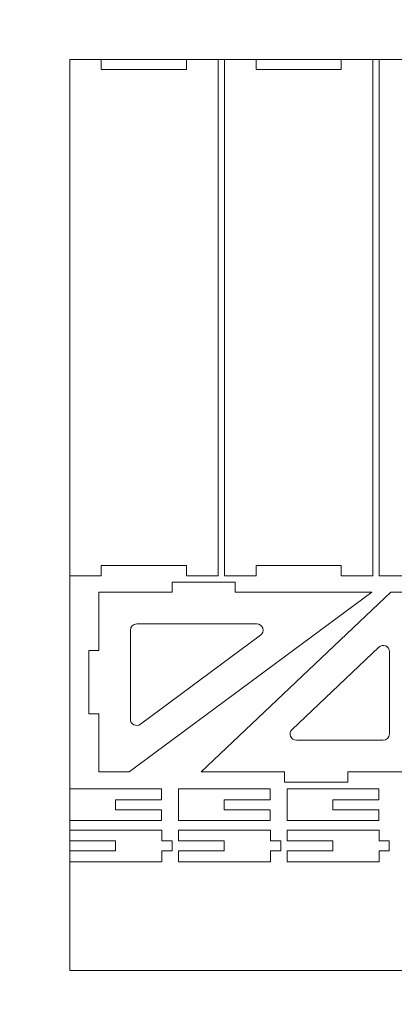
# Model space of a CAD drawing. Header units: millimetres. Extents: x -762 to 758, y -361 to 1446.
# Tile 117 of 150: x -256 to -145, y 626 to 918. Entities that reach past the tile are written whole.
import ezdxf

# ---------------------------------------------------------------- set-up
doc = ezdxf.new("R2010")
doc.units = ezdxf.units.MM
doc.header["$MEASUREMENT"] = 0
doc.layers.add('Layer 1', color=7, linetype='Continuous')

msp = doc.modelspace()

# ---------------------------------------------------------------- linework, layer by layer
at = {"layer": 'Layer 1', "color": 250, "lineweight": 9}
for points, knots in [([(-761.5629, 1446.3852), (-761.5629, 1446.3852), (758.4371, 1446.3852), (758.4371, 1446.3852), (758.4371, 1446.3852), (758.4371, 1446.3852), (758.4371, 36.3852), (758.4371, 36.3852), (758.4371, 36.3852), (758.4371, 36.3852), (-761.5629, 36.3852), (-761.5629, 36.3852), (-761.5629, 36.3852), (-761.5629, 36.3852), (-761.5629, 1446.3852), (-761.5629, 1446.3852)], [0, 0, 0, 0, 0.2, 0.2, 0.2, 0.2, 0.4, 0.4, 0.4, 0.4, 0.6, 0.6, 0.6, 0.6, 1, 1, 1, 1]), ([(-206.8754, 753.3851), (-206.8754, 753.3851), (-197.5004, 753.3851), (-197.5004, 753.3851), (-197.5004, 753.3851), (-197.5004, 753.3851), (-197.5004, 906.3852), (-197.5004, 906.3852), (-197.5004, 906.3852), (-197.5004, 906.3852), (-206.8754, 906.3852), (-206.8754, 906.3852), (-206.8754, 906.3852), (-206.8754, 906.3852), (-206.8754, 903.3852), (-206.8754, 903.3852), (-206.8754, 903.3852), (-206.8754, 903.3852), (-232.1879, 903.3852), (-232.1879, 903.3852), (-232.1879, 903.3852), (-232.1879, 903.3852), (-232.1879, 906.3852), (-232.1879, 906.3852), (-232.1879, 906.3852), (-232.1879, 906.3852), (-241.5629, 906.3852), (-241.5629, 906.3852), (-241.5629, 906.3852), (-241.5629, 906.3852), (-241.5629, 753.3851), (-241.5629, 753.3851), (-241.5629, 753.3851), (-241.5629, 753.3851), (-232.1879, 753.3851), (-232.1879, 753.3851), (-232.1879, 753.3851), (-232.1879, 753.3851), (-232.1879, 756.3851), (-232.1879, 756.3851), (-232.1879, 756.3851), (-232.1879, 756.3851), (-206.8754, 756.3851), (-206.8754, 756.3851), (-206.8754, 756.3851), (-206.8754, 756.3851), (-206.8754, 753.3851), (-206.8754, 753.3851)], [0, 0, 0, 0, 0.07692308, 0.07692308, 0.07692308, 0.07692308, 0.15384615, 0.15384615, 0.15384615, 0.15384615, 0.23076923, 0.23076923, 0.23076923, 0.23076923, 0.30769231, 0.30769231, 0.30769231, 0.30769231, 0.38461538, 0.38461538, 0.38461538, 0.38461538, 0.46153846, 0.46153846, 0.46153846, 0.46153846, 0.53846154, 0.53846154, 0.53846154, 0.53846154, 0.61538462, 0.61538462, 0.61538462, 0.61538462, 0.69230769, 0.69230769, 0.69230769, 0.69230769, 0.76923077, 0.76923077, 0.76923077, 0.76923077, 0.84615385, 0.84615385, 0.84615385, 0.84615385, 1, 1, 1, 1]), ([(-160.9379, 753.3851), (-160.9379, 753.3851), (-151.5629, 753.3851), (-151.5629, 753.3851), (-151.5629, 753.3851), (-151.5629, 753.3851), (-151.5629, 906.3852), (-151.5629, 906.3852), (-151.5629, 906.3852), (-151.5629, 906.3852), (-160.9379, 906.3852), (-160.9379, 906.3852), (-160.9379, 906.3852), (-160.9379, 906.3852), (-160.9379, 903.3852), (-160.9379, 903.3852), (-160.9379, 903.3852), (-160.9379, 903.3852), (-186.2504, 903.3852), (-186.2504, 903.3852), (-186.2504, 903.3852), (-186.2504, 903.3852), (-186.2504, 906.3852), (-186.2504, 906.3852), (-186.2504, 906.3852), (-186.2504, 906.3852), (-195.6254, 906.3852), (-195.6254, 906.3852), (-195.6254, 906.3852), (-195.6254, 906.3852), (-195.6254, 753.3851), (-195.6254, 753.3851), (-195.6254, 753.3851), (-195.6254, 753.3851), (-186.2504, 753.3851), (-186.2504, 753.3851), (-186.2504, 753.3851), (-186.2504, 753.3851), (-186.2504, 756.3851), (-186.2504, 756.3851), (-186.2504, 756.3851), (-186.2504, 756.3851), (-160.9379, 756.3851), (-160.9379, 756.3851), (-160.9379, 756.3851), (-160.9379, 756.3851), (-160.9379, 753.3851), (-160.9379, 753.3851)], [0, 0, 0, 0, 0.07692308, 0.07692308, 0.07692308, 0.07692308, 0.15384615, 0.15384615, 0.15384615, 0.15384615, 0.23076923, 0.23076923, 0.23076923, 0.23076923, 0.30769231, 0.30769231, 0.30769231, 0.30769231, 0.38461538, 0.38461538, 0.38461538, 0.38461538, 0.46153846, 0.46153846, 0.46153846, 0.46153846, 0.53846154, 0.53846154, 0.53846154, 0.53846154, 0.61538462, 0.61538462, 0.61538462, 0.61538462, 0.69230769, 0.69230769, 0.69230769, 0.69230769, 0.76923077, 0.76923077, 0.76923077, 0.76923077, 0.84615385, 0.84615385, 0.84615385, 0.84615385, 1, 1, 1, 1]), ([(-115.0004, 753.3851), (-115.0004, 753.3851), (-105.6254, 753.3851), (-105.6254, 753.3851), (-105.6254, 753.3851), (-105.6254, 753.3851), (-105.6254, 906.3852), (-105.6254, 906.3852), (-105.6254, 906.3852), (-105.6254, 906.3852), (-115.0004, 906.3852), (-115.0004, 906.3852), (-115.0004, 906.3852), (-115.0004, 906.3852), (-115.0004, 903.3852), (-115.0004, 903.3852), (-115.0004, 903.3852), (-115.0004, 903.3852), (-140.3129, 903.3852), (-140.3129, 903.3852), (-140.3129, 903.3852), (-140.3129, 903.3852), (-140.3129, 906.3852), (-140.3129, 906.3852), (-140.3129, 906.3852), (-140.3129, 906.3852), (-149.6879, 906.3852), (-149.6879, 906.3852), (-149.6879, 906.3852), (-149.6879, 906.3852), (-149.6879, 753.3851), (-149.6879, 753.3851), (-149.6879, 753.3851), (-149.6879, 753.3851), (-140.3129, 753.3851), (-140.3129, 753.3851), (-140.3129, 753.3851), (-140.3129, 753.3851), (-140.3129, 756.3851), (-140.3129, 756.3851), (-140.3129, 756.3851), (-140.3129, 756.3851), (-115.0004, 756.3851), (-115.0004, 756.3851), (-115.0004, 756.3851), (-115.0004, 756.3851), (-115.0004, 753.3851), (-115.0004, 753.3851)], [0, 0, 0, 0, 0.07692308, 0.07692308, 0.07692308, 0.07692308, 0.15384615, 0.15384615, 0.15384615, 0.15384615, 0.23076923, 0.23076923, 0.23076923, 0.23076923, 0.30769231, 0.30769231, 0.30769231, 0.30769231, 0.38461538, 0.38461538, 0.38461538, 0.38461538, 0.46153846, 0.46153846, 0.46153846, 0.46153846, 0.53846154, 0.53846154, 0.53846154, 0.53846154, 0.61538462, 0.61538462, 0.61538462, 0.61538462, 0.69230769, 0.69230769, 0.69230769, 0.69230769, 0.76923077, 0.76923077, 0.76923077, 0.76923077, 0.84615385, 0.84615385, 0.84615385, 0.84615385, 1, 1, 1, 1]), ([(-232.9379, 695.2597), (-232.9379, 695.2597), (-223.9379, 695.2597), (-223.9379, 695.2597), (-223.9379, 695.2597), (-223.9379, 695.2597), (-151.8912, 748.5097), (-151.8912, 748.5097), (-151.8912, 748.5097), (-151.8912, 748.5097), (-192.4381, 748.5097), (-192.4381, 748.5097), (-192.4381, 748.5097), (-192.4381, 748.5097), (-192.4381, 751.5101), (-192.4381, 751.5101), (-192.4381, 751.5101), (-192.4381, 751.5101), (-211.1877, 751.5101), (-211.1877, 751.5101), (-211.1877, 751.5101), (-211.1877, 751.5101), (-211.1877, 748.5097), (-211.1877, 748.5097), (-211.1877, 748.5097), (-211.1877, 748.5097), (-232.9379, 748.5097), (-232.9379, 748.5097), (-232.9379, 748.5097), (-232.9379, 748.5097), (-232.9379, 731.2598), (-232.9379, 731.2598), (-232.9379, 731.2598), (-232.9379, 731.2598), (-235.9379, 731.2598), (-235.9379, 731.2598), (-235.9379, 731.2598), (-235.9379, 731.2598), (-235.9379, 712.5099), (-235.9379, 712.5099), (-235.9379, 712.5099), (-235.9379, 712.5099), (-232.9379, 712.5099), (-232.9379, 712.5099), (-232.9379, 712.5099), (-232.9379, 712.5099), (-232.9379, 695.2597), (-232.9379, 695.2597)], [0, 0, 0, 0, 0.07692308, 0.07692308, 0.07692308, 0.07692308, 0.15384615, 0.15384615, 0.15384615, 0.15384615, 0.23076923, 0.23076923, 0.23076923, 0.23076923, 0.30769231, 0.30769231, 0.30769231, 0.30769231, 0.38461538, 0.38461538, 0.38461538, 0.38461538, 0.46153846, 0.46153846, 0.46153846, 0.46153846, 0.53846154, 0.53846154, 0.53846154, 0.53846154, 0.61538462, 0.61538462, 0.61538462, 0.61538462, 0.69230769, 0.69230769, 0.69230769, 0.69230769, 0.76923077, 0.76923077, 0.76923077, 0.76923077, 0.84615385, 0.84615385, 0.84615385, 0.84615385, 1, 1, 1, 1]), ([(-137.2662, 748.5097), (-137.2662, 748.5097), (-146.2662, 748.5097), (-146.2662, 748.5097), (-146.2662, 748.5097), (-146.2662, 748.5097), (-202.5162, 695.2597), (-202.5162, 695.2597), (-202.5162, 695.2597), (-202.5162, 695.2597), (-177.766, 695.2597), (-177.766, 695.2597), (-177.766, 695.2597), (-177.766, 695.2597), (-177.766, 692.2593), (-177.766, 692.2593), (-177.766, 692.2593), (-177.766, 692.2593), (-159.0164, 692.2593), (-159.0164, 692.2593), (-159.0164, 692.2593), (-159.0164, 692.2593), (-159.0164, 695.2597), (-159.0164, 695.2597), (-159.0164, 695.2597), (-159.0164, 695.2597), (-137.2662, 695.2597), (-137.2662, 695.2597), (-137.2662, 695.2597), (-137.2662, 695.2597), (-137.2662, 712.5096), (-137.2662, 712.5096), (-137.2662, 712.5096), (-137.2662, 712.5096), (-134.2662, 712.5096), (-134.2662, 712.5096), (-134.2662, 712.5096), (-134.2662, 712.5096), (-134.2662, 731.2595), (-134.2662, 731.2595), (-134.2662, 731.2595), (-134.2662, 731.2595), (-137.2662, 731.2595), (-137.2662, 731.2595), (-137.2662, 731.2595), (-137.2662, 731.2595), (-137.2662, 748.5097), (-137.2662, 748.5097)], [0, 0, 0, 0, 0.07692308, 0.07692308, 0.07692308, 0.07692308, 0.15384615, 0.15384615, 0.15384615, 0.15384615, 0.23076923, 0.23076923, 0.23076923, 0.23076923, 0.30769231, 0.30769231, 0.30769231, 0.30769231, 0.38461538, 0.38461538, 0.38461538, 0.38461538, 0.46153846, 0.46153846, 0.46153846, 0.46153846, 0.53846154, 0.53846154, 0.53846154, 0.53846154, 0.61538462, 0.61538462, 0.61538462, 0.61538462, 0.69230769, 0.69230769, 0.69230769, 0.69230769, 0.76923077, 0.76923077, 0.76923077, 0.76923077, 0.84615385, 0.84615385, 0.84615385, 0.84615385, 1, 1, 1, 1]), ([(-186.0397, 739.1347), (-185.2162, 739.1347), (-184.5166, 738.6284), (-184.2589, 737.8463), (-184.2589, 737.8463), (-184.0036, 737.0713), (-184.2691, 736.2368), (-184.9252, 735.7518), (-184.9252, 735.7518), (-184.9252, 735.7518), (-220.5734, 709.4041), (-220.5734, 709.4041), (-220.5734, 709.4041), (-221.156, 708.9735), (-221.8855, 708.9116), (-222.5322, 709.2379), (-222.5322, 709.2379), (-223.1801, 709.5647), (-223.5629, 710.1864), (-223.5629, 710.912), (-223.5629, 710.912), (-223.5629, 710.912), (-223.5629, 737.2597), (-223.5629, 737.2597), (-223.5629, 737.2597), (-223.5629, 738.2924), (-222.7207, 739.1347), (-221.6879, 739.1347), (-221.6879, 739.1347), (-221.6879, 739.1347), (-186.0397, 739.1347), (-186.0397, 739.1347)], [0, 0, 0, 0, 0.11111111, 0.11111111, 0.11111111, 0.11111111, 0.22222222, 0.22222222, 0.22222222, 0.22222222, 0.33333333, 0.33333333, 0.33333333, 0.33333333, 0.44444444, 0.44444444, 0.44444444, 0.44444444, 0.55555556, 0.55555556, 0.55555556, 0.55555556, 0.66666667, 0.66666667, 0.66666667, 0.66666667, 0.77777778, 0.77777778, 0.77777778, 0.77777778, 1, 1, 1, 1]), ([(-174.2682, 704.6347), (-175.0518, 704.6347), (-175.7202, 705.0879), (-176.0102, 705.8159), (-176.0102, 705.8159), (-176.2998, 706.5429), (-176.1257, 707.3333), (-175.5573, 707.8713), (-175.5573, 707.8713), (-175.5573, 707.8713), (-149.8053, 732.2499), (-149.8053, 732.2499), (-149.8053, 732.2499), (-149.2529, 732.7728), (-148.4736, 732.9111), (-147.775, 732.6105), (-147.775, 732.6105), (-147.0718, 732.3079), (-146.6412, 731.6537), (-146.6412, 730.8882), (-146.6412, 730.8882), (-146.6412, 730.8882), (-146.6412, 706.5097), (-146.6412, 706.5097), (-146.6412, 706.5097), (-146.6412, 705.4769), (-147.4834, 704.6347), (-148.5162, 704.6347), (-148.5162, 704.6347), (-148.5162, 704.6347), (-174.2682, 704.6347), (-174.2682, 704.6347)], [0, 0, 0, 0, 0.11111111, 0.11111111, 0.11111111, 0.11111111, 0.22222222, 0.22222222, 0.22222222, 0.22222222, 0.33333333, 0.33333333, 0.33333333, 0.33333333, 0.44444444, 0.44444444, 0.44444444, 0.44444444, 0.55555556, 0.55555556, 0.55555556, 0.55555556, 0.66666667, 0.66666667, 0.66666667, 0.66666667, 0.77777778, 0.77777778, 0.77777778, 0.77777778, 1, 1, 1, 1]), ([(-214.3046, 687.0093), (-214.3046, 687.0093), (-214.3046, 690.1968), (-214.3046, 690.1968), (-214.3046, 690.1968), (-214.3046, 690.1968), (-241.5629, 690.1968), (-241.5629, 690.1968), (-241.5629, 690.1968), (-241.5629, 690.1968), (-241.5629, 680.8218), (-241.5629, 680.8218), (-241.5629, 680.8218), (-241.5629, 680.8218), (-214.3046, 680.8218), (-214.3046, 680.8218), (-214.3046, 680.8218), (-214.3046, 680.8218), (-214.3046, 684.0093), (-214.3046, 684.0093), (-214.3046, 684.0093), (-214.3046, 684.0093), (-227.9338, 684.0093), (-227.9338, 684.0093), (-227.9338, 684.0093), (-227.9338, 684.0093), (-227.9338, 687.0093), (-227.9338, 687.0093), (-227.9338, 687.0093), (-227.9338, 687.0093), (-214.3046, 687.0093), (-214.3046, 687.0093)], [0, 0, 0, 0, 0.11111111, 0.11111111, 0.11111111, 0.11111111, 0.22222222, 0.22222222, 0.22222222, 0.22222222, 0.33333333, 0.33333333, 0.33333333, 0.33333333, 0.44444444, 0.44444444, 0.44444444, 0.44444444, 0.55555556, 0.55555556, 0.55555556, 0.55555556, 0.66666667, 0.66666667, 0.66666667, 0.66666667, 0.77777778, 0.77777778, 0.77777778, 0.77777778, 1, 1, 1, 1]), ([(-182.0546, 687.0093), (-182.0546, 687.0093), (-182.0546, 690.1968), (-182.0546, 690.1968), (-182.0546, 690.1968), (-182.0546, 690.1968), (-209.3129, 690.1968), (-209.3129, 690.1968), (-209.3129, 690.1968), (-209.3129, 690.1968), (-209.3129, 680.8218), (-209.3129, 680.8218), (-209.3129, 680.8218), (-209.3129, 680.8218), (-182.0546, 680.8218), (-182.0546, 680.8218), (-182.0546, 680.8218), (-182.0546, 680.8218), (-182.0546, 684.0093), (-182.0546, 684.0093), (-182.0546, 684.0093), (-182.0546, 684.0093), (-195.6838, 684.0093), (-195.6838, 684.0093), (-195.6838, 684.0093), (-195.6838, 684.0093), (-195.6838, 687.0093), (-195.6838, 687.0093), (-195.6838, 687.0093), (-195.6838, 687.0093), (-182.0546, 687.0093), (-182.0546, 687.0093)], [0, 0, 0, 0, 0.11111111, 0.11111111, 0.11111111, 0.11111111, 0.22222222, 0.22222222, 0.22222222, 0.22222222, 0.33333333, 0.33333333, 0.33333333, 0.33333333, 0.44444444, 0.44444444, 0.44444444, 0.44444444, 0.55555556, 0.55555556, 0.55555556, 0.55555556, 0.66666667, 0.66666667, 0.66666667, 0.66666667, 0.77777778, 0.77777778, 0.77777778, 0.77777778, 1, 1, 1, 1]), ([(-149.8046, 687.0093), (-149.8046, 687.0093), (-149.8046, 690.1968), (-149.8046, 690.1968), (-149.8046, 690.1968), (-149.8046, 690.1968), (-177.0629, 690.1968), (-177.0629, 690.1968), (-177.0629, 690.1968), (-177.0629, 690.1968), (-177.0629, 680.8218), (-177.0629, 680.8218), (-177.0629, 680.8218), (-177.0629, 680.8218), (-149.8046, 680.8218), (-149.8046, 680.8218), (-149.8046, 680.8218), (-149.8046, 680.8218), (-149.8046, 684.0093), (-149.8046, 684.0093), (-149.8046, 684.0093), (-149.8046, 684.0093), (-163.4338, 684.0093), (-163.4338, 684.0093), (-163.4338, 684.0093), (-163.4338, 684.0093), (-163.4338, 687.0093), (-163.4338, 687.0093), (-163.4338, 687.0093), (-163.4338, 687.0093), (-149.8046, 687.0093), (-149.8046, 687.0093)], [0, 0, 0, 0, 0.11111111, 0.11111111, 0.11111111, 0.11111111, 0.22222222, 0.22222222, 0.22222222, 0.22222222, 0.33333333, 0.33333333, 0.33333333, 0.33333333, 0.44444444, 0.44444444, 0.44444444, 0.44444444, 0.55555556, 0.55555556, 0.55555556, 0.55555556, 0.66666667, 0.66666667, 0.66666667, 0.66666667, 0.77777778, 0.77777778, 0.77777778, 0.77777778, 1, 1, 1, 1]), ([(-241.5629, 671.8218), (-241.5629, 671.8218), (-241.5629, 668.6343), (-241.5629, 668.6343), (-241.5629, 668.6343), (-241.5629, 668.6343), (-214.1879, 668.6343), (-214.1879, 668.6343), (-214.1879, 668.6343), (-214.1879, 668.6343), (-214.1879, 671.8218), (-214.1879, 671.8218), (-214.1879, 671.8218), (-214.1879, 671.8218), (-211.1879, 671.8218), (-211.1879, 671.8218), (-211.1879, 671.8218), (-211.1879, 671.8218), (-211.1879, 674.8218), (-211.1879, 674.8218), (-211.1879, 674.8218), (-211.1879, 674.8218), (-214.1879, 674.8218), (-214.1879, 674.8218), (-214.1879, 674.8218), (-214.1879, 674.8218), (-214.1879, 678.0093), (-214.1879, 678.0093), (-214.1879, 678.0093), (-214.1879, 678.0093), (-241.5629, 678.0093), (-241.5629, 678.0093), (-241.5629, 678.0093), (-241.5629, 678.0093), (-241.5629, 674.8218), (-241.5629, 674.8218), (-241.5629, 674.8218), (-241.5629, 674.8218), (-227.9338, 674.8218), (-227.9338, 674.8218), (-227.9338, 674.8218), (-227.9338, 674.8218), (-227.9338, 671.8218), (-227.9338, 671.8218), (-227.9338, 671.8218), (-227.9338, 671.8218), (-241.5629, 671.8218), (-241.5629, 671.8218)], [0, 0, 0, 0, 0.07692308, 0.07692308, 0.07692308, 0.07692308, 0.15384615, 0.15384615, 0.15384615, 0.15384615, 0.23076923, 0.23076923, 0.23076923, 0.23076923, 0.30769231, 0.30769231, 0.30769231, 0.30769231, 0.38461538, 0.38461538, 0.38461538, 0.38461538, 0.46153846, 0.46153846, 0.46153846, 0.46153846, 0.53846154, 0.53846154, 0.53846154, 0.53846154, 0.61538462, 0.61538462, 0.61538462, 0.61538462, 0.69230769, 0.69230769, 0.69230769, 0.69230769, 0.76923077, 0.76923077, 0.76923077, 0.76923077, 0.84615385, 0.84615385, 0.84615385, 0.84615385, 1, 1, 1, 1]), ([(-209.3129, 671.8218), (-209.3129, 671.8218), (-209.3129, 668.6343), (-209.3129, 668.6343), (-209.3129, 668.6343), (-209.3129, 668.6343), (-181.9379, 668.6343), (-181.9379, 668.6343), (-181.9379, 668.6343), (-181.9379, 668.6343), (-181.9379, 671.8218), (-181.9379, 671.8218), (-181.9379, 671.8218), (-181.9379, 671.8218), (-178.9379, 671.8218), (-178.9379, 671.8218), (-178.9379, 671.8218), (-178.9379, 671.8218), (-178.9379, 674.8218), (-178.9379, 674.8218), (-178.9379, 674.8218), (-178.9379, 674.8218), (-181.9379, 674.8218), (-181.9379, 674.8218), (-181.9379, 674.8218), (-181.9379, 674.8218), (-181.9379, 678.0093), (-181.9379, 678.0093), (-181.9379, 678.0093), (-181.9379, 678.0093), (-209.3129, 678.0093), (-209.3129, 678.0093), (-209.3129, 678.0093), (-209.3129, 678.0093), (-209.3129, 674.8218), (-209.3129, 674.8218), (-209.3129, 674.8218), (-209.3129, 674.8218), (-195.6838, 674.8218), (-195.6838, 674.8218), (-195.6838, 674.8218), (-195.6838, 674.8218), (-195.6838, 671.8218), (-195.6838, 671.8218), (-195.6838, 671.8218), (-195.6838, 671.8218), (-209.3129, 671.8218), (-209.3129, 671.8218)], [0, 0, 0, 0, 0.07692308, 0.07692308, 0.07692308, 0.07692308, 0.15384615, 0.15384615, 0.15384615, 0.15384615, 0.23076923, 0.23076923, 0.23076923, 0.23076923, 0.30769231, 0.30769231, 0.30769231, 0.30769231, 0.38461538, 0.38461538, 0.38461538, 0.38461538, 0.46153846, 0.46153846, 0.46153846, 0.46153846, 0.53846154, 0.53846154, 0.53846154, 0.53846154, 0.61538462, 0.61538462, 0.61538462, 0.61538462, 0.69230769, 0.69230769, 0.69230769, 0.69230769, 0.76923077, 0.76923077, 0.76923077, 0.76923077, 0.84615385, 0.84615385, 0.84615385, 0.84615385, 1, 1, 1, 1]), ([(-177.0629, 671.8218), (-177.0629, 671.8218), (-177.0629, 668.6343), (-177.0629, 668.6343), (-177.0629, 668.6343), (-177.0629, 668.6343), (-149.6879, 668.6343), (-149.6879, 668.6343), (-149.6879, 668.6343), (-149.6879, 668.6343), (-149.6879, 671.8218), (-149.6879, 671.8218), (-149.6879, 671.8218), (-149.6879, 671.8218), (-146.6879, 671.8218), (-146.6879, 671.8218), (-146.6879, 671.8218), (-146.6879, 671.8218), (-146.6879, 674.8218), (-146.6879, 674.8218), (-146.6879, 674.8218), (-146.6879, 674.8218), (-149.6879, 674.8218), (-149.6879, 674.8218), (-149.6879, 674.8218), (-149.6879, 674.8218), (-149.6879, 678.0093), (-149.6879, 678.0093), (-149.6879, 678.0093), (-149.6879, 678.0093), (-177.0629, 678.0093), (-177.0629, 678.0093), (-177.0629, 678.0093), (-177.0629, 678.0093), (-177.0629, 674.8218), (-177.0629, 674.8218), (-177.0629, 674.8218), (-177.0629, 674.8218), (-163.4338, 674.8218), (-163.4338, 674.8218), (-163.4338, 674.8218), (-163.4338, 674.8218), (-163.4338, 671.8218), (-163.4338, 671.8218), (-163.4338, 671.8218), (-163.4338, 671.8218), (-177.0629, 671.8218), (-177.0629, 671.8218)], [0, 0, 0, 0, 0.07692308, 0.07692308, 0.07692308, 0.07692308, 0.15384615, 0.15384615, 0.15384615, 0.15384615, 0.23076923, 0.23076923, 0.23076923, 0.23076923, 0.30769231, 0.30769231, 0.30769231, 0.30769231, 0.38461538, 0.38461538, 0.38461538, 0.38461538, 0.46153846, 0.46153846, 0.46153846, 0.46153846, 0.53846154, 0.53846154, 0.53846154, 0.53846154, 0.61538462, 0.61538462, 0.61538462, 0.61538462, 0.69230769, 0.69230769, 0.69230769, 0.69230769, 0.76923077, 0.76923077, 0.76923077, 0.76923077, 0.84615385, 0.84615385, 0.84615385, 0.84615385, 1, 1, 1, 1])]:
    msp.add_open_spline(points, degree=3, knots=knots, dxfattribs=at)
at = {"layer": 'Layer 1', "color": 240, "lineweight": 9}
msp.add_open_spline([(-241.5629, 906.3852), (-241.5629, 906.3852), (238.4371, 906.3852), (238.4371, 906.3852), (238.4371, 906.3852), (238.4371, 906.3852), (238.4371, 636.3852), (238.4371, 636.3852), (238.4371, 636.3852), (238.4371, 636.3852), (-241.5629, 636.3852), (-241.5629, 636.3852), (-241.5629, 636.3852), (-241.5629, 636.3852), (-241.5629, 906.3852), (-241.5629, 906.3852)], degree=3, knots=[0, 0, 0, 0, 0.2, 0.2, 0.2, 0.2, 0.4, 0.4, 0.4, 0.4, 0.6, 0.6, 0.6, 0.6, 1, 1, 1, 1], dxfattribs=at)

doc.saveas('drawing.dxf')
